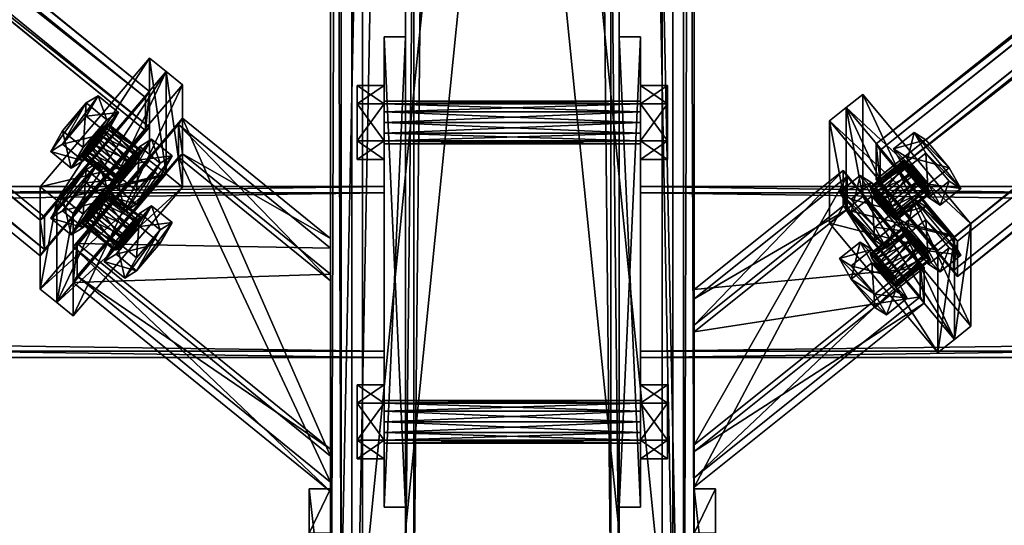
# Model space of a CAD drawing. Header units: millimetres. Extents: x -333 to 67333, y -930 to 39730.
# Tile 27 of 256: x 5270 to 5730, y 222 to 458. Entities that reach past the tile are written whole.
import ezdxf

# ---------------------------------------------------------------- set-up
doc = ezdxf.new("R2010")
doc.units = ezdxf.units.MM
for name, color, linetype in [('20', 7, 'Continuous'), ('3', 7, 'Continuous'), ('5', 7, 'Continuous'), ('6', 7, 'Continuous'), ('7', 7, 'Continuous'), ('8', 7, 'Continuous'), ('95', 7, 'Continuous'), ('99', 7, 'Continuous')]:
    doc.layers.add(name, color=color, linetype=linetype)

msp = doc.modelspace()

# ---------------------------------------------------------------- meshes
at = {"layer": '20', "color": 2}
mesh = msp.add_polyface(dxfattribs=at)
corners = [(5405, 42.54, 3216.48), (5405, 217.9, 3253.75), (5415, 217.9, 3253.75), (5415, 42.54, 3216.48), (5405, 238.69, 3155.94), (5415, 238.69, 3155.94), (5405, 150, 3137.08), (5415, 150, 3137.08), (5405, 150, 3044.77), (5415, 150, 3044.77), (5405, 42.54, 3044.77), (5415, 42.54, 3044.77)]
mesh.append_faces([[corners[k] for k in face] for face in [(0, 2, 3, 3), (1, 5, 2, 2), (4, 7, 5, 5), (6, 9, 7, 7), (8, 11, 9, 9), (10, 3, 11, 11), (0, 4, 1, 1), (8, 0, 10, 10), (3, 9, 11, 11), (7, 2, 5, 5)]], dxfattribs={"vtx0": -1, "color": 2})
mesh.append_faces([[corners[k] for k in face] for face in [(4, 0, 6, 6), (6, 0, 8, 8), (9, 3, 7, 7)]], dxfattribs={"vtx0": -1, "vtx1": -1, "color": 2})
mesh.append_faces([[corners[k] for k in face] for face in [(7, 3, 2, 2)]], dxfattribs={"vtx0": -1, "vtx2": -1, "vtx3": -1, "color": 2})
mesh.append_faces([[corners[k] for k in face] for face in [(0, 1, 2, 2), (1, 4, 5, 5), (4, 6, 7, 7), (6, 8, 9, 9), (8, 10, 11, 11), (10, 0, 3, 3)]], dxfattribs={"vtx2": -1, "vtx3": -1, "color": 2})
mesh = msp.add_polyface(dxfattribs=at)
corners = [(5585, 42.54, 3216.48), (5585, 217.9, 3253.75), (5595, 217.9, 3253.75), (5595, 42.54, 3216.48), (5585, 238.69, 3155.94), (5595, 238.69, 3155.94), (5585, 150, 3137.08), (5595, 150, 3137.08), (5585, 150, 3044.77), (5595, 150, 3044.77), (5585, 42.54, 3044.77), (5595, 42.54, 3044.77)]
mesh.append_faces([[corners[k] for k in face] for face in [(0, 2, 3, 3), (1, 5, 2, 2), (4, 7, 5, 5), (6, 9, 7, 7), (8, 11, 9, 9), (10, 3, 11, 11), (0, 4, 1, 1), (8, 0, 10, 10), (3, 9, 11, 11), (7, 2, 5, 5)]], dxfattribs={"vtx0": -1, "color": 2})
mesh.append_faces([[corners[k] for k in face] for face in [(4, 0, 6, 6), (6, 0, 8, 8), (9, 3, 7, 7)]], dxfattribs={"vtx0": -1, "vtx1": -1, "color": 2})
mesh.append_faces([[corners[k] for k in face] for face in [(7, 3, 2, 2)]], dxfattribs={"vtx0": -1, "vtx2": -1, "vtx3": -1, "color": 2})
mesh.append_faces([[corners[k] for k in face] for face in [(0, 1, 2, 2), (1, 4, 5, 5), (4, 6, 7, 7), (6, 8, 9, 9), (8, 10, 11, 11), (10, 0, 3, 3)]], dxfattribs={"vtx2": -1, "vtx3": -1, "color": 2})
at = {"layer": '3', "color": 91}
mesh = msp.add_polyface(dxfattribs=at)
corners = [(5328.47, 421.59, 3197.91), (5281.19, 365.91, 3186.08), (307.25, 4407.86, 4045.18), (354.54, 4463.53, 4057.01), (5281.19, 350.53, 3258.46), (307.25, 4392.47, 4117.56), (5328.47, 406.2, 3270.3), (354.54, 4448.15, 4129.4), (5330.39, 424.47, 3195.46), (5330.39, 407.84, 3273.71), (356.46, 4449.78, 4132.81), (356.46, 4466.41, 4054.56), (5279.27, 347.65, 3260.92), (305.33, 4389.59, 4120.02), (5279.27, 364.28, 3182.67), (305.33, 4406.22, 4041.77)]
mesh.append_faces([[corners[k] for k in face] for face in [(0, 2, 3, 3), (1, 5, 2, 2), (4, 7, 5, 5), (6, 3, 7, 7), (8, 10, 11, 11), (9, 13, 10, 10), (12, 15, 13, 13), (14, 11, 15, 15)]], dxfattribs={"vtx0": -1, "color": 91})
mesh.append_faces([[corners[k] for k in face] for face in [(9, 6, 12, 12), (6, 8, 0, 0), (0, 8, 1, 1), (12, 4, 14, 14), (4, 12, 6, 6), (10, 3, 11, 11), (3, 10, 7, 7), (15, 2, 13, 13), (2, 11, 3, 3), (13, 7, 10, 10)]], dxfattribs={"vtx0": -1, "vtx1": -1, "color": 91})
mesh.append_faces([[corners[k] for k in face] for face in [(6, 9, 8, 8), (1, 8, 14, 14), (14, 4, 1, 1), (2, 15, 11, 11), (13, 2, 5, 5), (13, 5, 7, 7)]], dxfattribs={"vtx0": -1, "vtx2": -1, "vtx3": -1, "color": 91})
mesh.append_faces([[corners[k] for k in face] for face in [(0, 1, 2, 2), (1, 4, 5, 5), (4, 6, 7, 7), (6, 0, 3, 3), (8, 9, 10, 10), (9, 12, 13, 13), (12, 14, 15, 15), (14, 8, 11, 11)]], dxfattribs={"vtx2": -1, "vtx3": -1, "color": 91})
mesh = msp.add_polyface(dxfattribs=at)
corners = [(5415, 351.27, 3182.97), (5415, 257.17, 3162.97), (5296.57, 353.41, 3183.42), (5343.86, 409.09, 3195.26), (5415, 241.79, 3235.35), (5296.57, 338.03, 3255.81), (5415, 335.89, 3255.35), (5343.86, 393.7, 3267.64), (5415, 355.71, 3180.84), (5415, 339.08, 3259.1), (5345.77, 395.34, 3271.05), (5345.77, 411.97, 3192.8), (5415, 237.35, 3237.47), (5294.65, 335.15, 3258.26), (5415, 253.98, 3159.22), (5294.65, 351.78, 3180.01)]
mesh.append_faces([[corners[k] for k in face] for face in [(0, 2, 3, 3), (1, 5, 2, 2), (4, 7, 5, 5), (6, 3, 7, 7), (8, 10, 11, 11), (9, 13, 10, 10), (12, 15, 13, 13), (14, 11, 15, 15)]], dxfattribs={"vtx0": -1, "color": 91})
mesh.append_faces([[corners[k] for k in face] for face in [(6, 8, 0, 0), (12, 4, 14, 14), (11, 3, 15, 15), (3, 10, 7, 7), (7, 10, 5, 5), (15, 2, 13, 13), (2, 15, 3, 3), (13, 5, 10, 10)]], dxfattribs={"vtx0": -1, "vtx1": -1, "color": 91})
mesh.append_faces([[corners[k] for k in face] for face in [(9, 6, 4, 4), (6, 9, 8, 8), (0, 8, 14, 14), (4, 12, 9, 9), (14, 4, 1, 1), (14, 1, 0, 0), (3, 11, 10, 10), (13, 2, 5, 5)]], dxfattribs={"vtx0": -1, "vtx2": -1, "vtx3": -1, "color": 91})
mesh.append_faces([[corners[k] for k in face] for face in [(0, 1, 2, 2), (1, 4, 5, 5), (4, 6, 7, 7), (6, 0, 3, 3), (8, 9, 10, 10), (9, 12, 13, 13), (12, 14, 15, 15), (14, 8, 11, 11)]], dxfattribs={"vtx2": -1, "vtx3": -1, "color": 91})
mesh = msp.add_polyface(dxfattribs=at)
corners = [(5440, 377, 2983), (5440, 303, 2983), (60, 303, 2983), (60, 377, 2983), (5440, 303, 3057), (60, 303, 3057), (5440, 377, 3057), (60, 377, 3057), (5440, 380, 2980), (5440, 380, 3060), (60, 380, 3060), (60, 380, 2980), (5440, 300, 3060), (60, 300, 3060), (5440, 300, 2980), (60, 300, 2980)]
mesh.append_faces([[corners[k] for k in face] for face in [(0, 2, 3, 3), (1, 5, 2, 2), (4, 7, 5, 5), (6, 3, 7, 7), (8, 10, 11, 11), (9, 13, 10, 10), (12, 15, 13, 13), (14, 11, 15, 15)]], dxfattribs={"vtx0": -1, "color": 91})
mesh.append_faces([[corners[k] for k in face] for face in [(9, 6, 12, 12), (6, 8, 0, 0), (0, 8, 1, 1), (12, 4, 14, 14), (4, 12, 6, 6), (14, 1, 8, 8), (11, 3, 15, 15), (3, 10, 7, 7), (7, 10, 5, 5), (15, 2, 13, 13), (2, 15, 3, 3), (13, 5, 10, 10)]], dxfattribs={"vtx0": -1, "vtx1": -1, "color": 91})
mesh.append_faces([[corners[k] for k in face] for face in [(6, 9, 8, 8), (14, 4, 1, 1), (3, 11, 10, 10), (13, 2, 5, 5)]], dxfattribs={"vtx0": -1, "vtx2": -1, "vtx3": -1, "color": 91})
mesh.append_faces([[corners[k] for k in face] for face in [(0, 1, 2, 2), (1, 4, 5, 5), (4, 6, 7, 7), (6, 0, 3, 3), (8, 9, 10, 10), (9, 12, 13, 13), (12, 14, 15, 15), (14, 8, 11, 11)]], dxfattribs={"vtx2": -1, "vtx3": -1, "color": 91})
mesh = msp.add_polyface(dxfattribs=at)
corners = [(11040, 377, 2983), (11040, 303, 2983), (5560, 303, 2983), (5560, 377, 2983), (11040, 303, 3057), (5560, 303, 3057), (11040, 377, 3057), (5560, 377, 3057), (11040, 380, 2980), (11040, 380, 3060), (5560, 380, 3060), (5560, 380, 2980), (11040, 300, 3060), (5560, 300, 3060), (11040, 300, 2980), (5560, 300, 2980)]
mesh.append_faces([[corners[k] for k in face] for face in [(0, 2, 3, 3), (1, 5, 2, 2), (4, 7, 5, 5), (6, 3, 7, 7), (8, 10, 11, 11), (9, 13, 10, 10), (12, 15, 13, 13), (14, 11, 15, 15)]], dxfattribs={"vtx0": -1, "color": 91})
mesh.append_faces([[corners[k] for k in face] for face in [(9, 6, 12, 12), (6, 8, 0, 0), (0, 8, 1, 1), (12, 4, 14, 14), (4, 12, 6, 6), (14, 1, 8, 8), (11, 3, 15, 15), (3, 10, 7, 7), (7, 10, 5, 5), (15, 2, 13, 13), (2, 15, 3, 3), (13, 5, 10, 10)]], dxfattribs={"vtx0": -1, "vtx1": -1, "color": 91})
mesh.append_faces([[corners[k] for k in face] for face in [(6, 9, 8, 8), (14, 4, 1, 1), (3, 11, 10, 10), (13, 2, 5, 5)]], dxfattribs={"vtx0": -1, "vtx2": -1, "vtx3": -1, "color": 91})
mesh.append_faces([[corners[k] for k in face] for face in [(0, 1, 2, 2), (1, 4, 5, 5), (4, 6, 7, 7), (6, 0, 3, 3), (8, 9, 10, 10), (9, 12, 13, 13), (12, 14, 15, 15), (14, 8, 11, 11)]], dxfattribs={"vtx2": -1, "vtx3": -1, "color": 91})
at = {"layer": '5', "color": 131}
mesh = msp.add_polyface(dxfattribs=at)
corners = [(5546, 185.3, 2984), (5454, 185.3, 2984), (5454, 9385, 2984), (5546, 9385, 2984), (5454, 185.3, 3076), (5454, 9385, 3076), (5546, 185.3, 3076), (5546, 9385, 3076), (5550, 185.3, 2980), (5550, 185.3, 3080), (5550, 9385, 3080), (5550, 9385, 2980), (5450, 185.3, 3080), (5450, 9385, 3080), (5450, 185.3, 2980), (5450, 9385, 2980)]
mesh.append_faces([[corners[k] for k in face] for face in [(0, 2, 3, 3), (1, 5, 2, 2), (4, 7, 5, 5), (6, 3, 7, 7), (8, 10, 11, 11), (9, 13, 10, 10), (12, 15, 13, 13), (14, 11, 15, 15)]], dxfattribs={"vtx0": -1, "color": 131})
mesh.append_faces([[corners[k] for k in face] for face in [(9, 6, 12, 12), (6, 8, 0, 0), (0, 8, 1, 1), (12, 4, 14, 14), (4, 12, 6, 6), (14, 1, 8, 8), (11, 3, 15, 15), (3, 10, 7, 7), (7, 10, 5, 5), (15, 2, 13, 13), (2, 15, 3, 3), (13, 5, 10, 10)]], dxfattribs={"vtx0": -1, "vtx1": -1, "color": 131})
mesh.append_faces([[corners[k] for k in face] for face in [(6, 9, 8, 8), (14, 4, 1, 1), (3, 11, 10, 10), (13, 2, 5, 5)]], dxfattribs={"vtx0": -1, "vtx2": -1, "vtx3": -1, "color": 131})
mesh.append_faces([[corners[k] for k in face] for face in [(0, 1, 2, 2), (1, 4, 5, 5), (4, 6, 7, 7), (6, 0, 3, 3), (8, 9, 10, 10), (9, 12, 13, 13), (12, 14, 15, 15), (14, 8, 11, 11)]], dxfattribs={"vtx2": -1, "vtx3": -1, "color": 131})
at = {"layer": '6', "color": 2}
mesh = msp.add_polyface(dxfattribs=at)
corners = [(5425, 7914.78, 4751.68), (5575, 7914.78, 4751.68), (5575, 175.3, 3106.65), (5425, 175.3, 3106.65), (5575, 7883.59, 4898.4), (5575, 25.3, 3228.12), (5425, 7883.59, 4898.4), (5425, 25.3, 3228.12), (5420, 7915.82, 4746.79), (5420, 7882.55, 4903.29), (5420, 20.3, 3232.17), (5420, 180.3, 3102.61), (5580, 7882.55, 4903.29), (5580, 20.3, 3232.17), (5580, 7915.82, 4746.79), (5580, 180.3, 3102.61)]
mesh.append_faces([[corners[k] for k in face] for face in [(0, 2, 3, 3), (1, 5, 2, 2), (4, 7, 5, 5), (6, 3, 7, 7), (8, 10, 11, 11), (9, 13, 10, 10), (12, 15, 13, 13), (14, 11, 15, 15)]], dxfattribs={"vtx0": -1, "color": 2})
mesh.append_faces([[corners[k] for k in face] for face in [(9, 6, 12, 12), (6, 8, 0, 0), (0, 8, 1, 1), (12, 4, 14, 14), (4, 12, 6, 6), (14, 1, 8, 8), (11, 3, 15, 15), (3, 10, 7, 7), (7, 10, 5, 5), (15, 2, 13, 13), (2, 15, 3, 3), (13, 5, 10, 10)]], dxfattribs={"vtx0": -1, "vtx1": -1, "color": 2})
mesh.append_faces([[corners[k] for k in face] for face in [(6, 9, 8, 8), (14, 4, 1, 1), (3, 11, 10, 10), (13, 2, 5, 5)]], dxfattribs={"vtx0": -1, "vtx2": -1, "vtx3": -1, "color": 2})
mesh.append_faces([[corners[k] for k in face] for face in [(0, 1, 2, 2), (1, 4, 5, 5), (4, 6, 7, 7), (6, 0, 3, 3), (8, 9, 10, 10), (9, 12, 13, 13), (12, 14, 15, 15), (14, 8, 11, 11)]], dxfattribs={"vtx2": -1, "vtx3": -1, "color": 2})
at = {"layer": '7', "color": 6}
mesh = msp.add_polyface(dxfattribs=at)
corners = [(5570, 184.26, 3103.45), (5430, 184.26, 3103.45), (5430, 1579.47, 3400), (5570, 1579.47, 3400), (5430, 185.3, 3098.56), (5430, 1580.51, 3395.11), (5570, 185.3, 3098.56), (5570, 1580.51, 3395.11)]
mesh.append_faces([[corners[k] for k in face] for face in [(0, 2, 3, 3), (1, 5, 2, 2), (4, 7, 5, 5), (6, 3, 7, 7), (1, 6, 4, 4), (3, 5, 7, 7)]], dxfattribs={"vtx0": -1, "color": 6})
mesh.append_faces([[corners[k] for k in face] for face in [(0, 1, 2, 2), (1, 4, 5, 5), (4, 6, 7, 7), (6, 0, 3, 3), (1, 0, 6, 6), (3, 2, 5, 5)]], dxfattribs={"vtx2": -1, "vtx3": -1, "color": 6})
mesh = msp.add_polyface(dxfattribs=at)
corners = [(5420, 1548.29, 3546.73), (5420, 30.3, 3224.08), (5415, 30.3, 3224.08), (5415, 1548.29, 3546.73), (5420, 30.3, 2985.03), (5415, 30.3, 2985.03), (5420, 170.3, 2985), (5415, 170.3, 2985), (5420, 170.3, 3102.61), (5415, 170.3, 3102.61), (5420, 178.22, 3112.39), (5415, 178.22, 3112.39), (5420, 1577.39, 3409.78), (5415, 1577.39, 3409.78)]
mesh.append_faces([[corners[k] for k in face] for face in [(0, 2, 3, 3), (1, 5, 2, 2), (4, 7, 5, 5), (6, 9, 7, 7), (8, 11, 9, 9), (10, 13, 11, 11), (12, 3, 13, 13), (1, 6, 4, 4), (10, 0, 12, 12), (3, 11, 13, 13), (7, 2, 5, 5)]], dxfattribs={"vtx0": -1, "color": 6})
mesh.append_faces([[corners[k] for k in face] for face in [(6, 1, 8, 8), (8, 1, 10, 10), (11, 2, 9, 9), (9, 2, 7, 7)]], dxfattribs={"vtx0": -1, "vtx1": -1, "color": 6})
mesh.append_faces([[corners[k] for k in face] for face in [(10, 1, 0, 0), (11, 3, 2, 2)]], dxfattribs={"vtx0": -1, "vtx2": -1, "vtx3": -1, "color": 6})
mesh.append_faces([[corners[k] for k in face] for face in [(0, 1, 2, 2), (1, 4, 5, 5), (4, 6, 7, 7), (6, 8, 9, 9), (8, 10, 11, 11), (10, 12, 13, 13), (12, 0, 3, 3)]], dxfattribs={"vtx2": -1, "vtx3": -1, "color": 6})
mesh = msp.add_polyface(dxfattribs=at)
corners = [(5585, 1548.29, 3546.73), (5585, 30.3, 3224.08), (5580, 30.3, 3224.08), (5580, 1548.29, 3546.73), (5585, 30.3, 2985.03), (5580, 30.3, 2985.03), (5585, 170.3, 2985), (5580, 170.3, 2985), (5585, 170.3, 3102.61), (5580, 170.3, 3102.61), (5585, 178.22, 3112.39), (5580, 178.22, 3112.39), (5585, 1577.39, 3409.78), (5580, 1577.39, 3409.78)]
mesh.append_faces([[corners[k] for k in face] for face in [(0, 2, 3, 3), (1, 5, 2, 2), (4, 7, 5, 5), (6, 9, 7, 7), (8, 11, 9, 9), (10, 13, 11, 11), (12, 3, 13, 13), (1, 6, 4, 4), (10, 0, 12, 12), (3, 11, 13, 13), (7, 2, 5, 5)]], dxfattribs={"vtx0": -1, "color": 6})
mesh.append_faces([[corners[k] for k in face] for face in [(6, 1, 8, 8), (8, 1, 10, 10), (11, 2, 9, 9), (9, 2, 7, 7)]], dxfattribs={"vtx0": -1, "vtx1": -1, "color": 6})
mesh.append_faces([[corners[k] for k in face] for face in [(10, 1, 0, 0), (11, 3, 2, 2)]], dxfattribs={"vtx0": -1, "vtx2": -1, "vtx3": -1, "color": 6})
mesh.append_faces([[corners[k] for k in face] for face in [(0, 1, 2, 2), (1, 4, 5, 5), (4, 6, 7, 7), (6, 8, 9, 9), (8, 10, 11, 11), (10, 12, 13, 13), (12, 0, 3, 3)]], dxfattribs={"vtx2": -1, "vtx3": -1, "color": 6})
mesh = msp.add_polyface(dxfattribs=at)
corners = [(5570, 19.26, 3237.07), (5430, 19.26, 3237.07), (5430, 1405.26, 3531.72), (5570, 1405.26, 3531.72), (5430, 20.3, 3232.17), (5430, 1406.3, 3526.83), (5570, 20.3, 3232.17), (5570, 1406.3, 3526.83)]
mesh.append_faces([[corners[k] for k in face] for face in [(0, 2, 3, 3), (1, 5, 2, 2), (4, 7, 5, 5), (6, 3, 7, 7), (1, 6, 4, 4), (3, 5, 7, 7)]], dxfattribs={"vtx0": -1, "color": 6})
mesh.append_faces([[corners[k] for k in face] for face in [(0, 1, 2, 2), (1, 4, 5, 5), (4, 6, 7, 7), (6, 0, 3, 3), (1, 0, 6, 6), (3, 2, 5, 5)]], dxfattribs={"vtx2": -1, "vtx3": -1, "color": 6})
at = {"layer": '8', "color": 253}
mesh = msp.add_polyface(dxfattribs=at)
corners = [(5706.24, 356.15, 3183.94), (5672.07, 397.05, 3192.64), (10759.11, 4464.19, 4057.11), (10793.28, 4423.29, 4048.41), (5672.07, 381.67, 3265.02), (10759.11, 4448.81, 4129.49), (5706.24, 340.77, 3256.33), (10793.28, 4407.91, 4120.8), (5708.14, 354.51, 3180.53), (5708.14, 337.87, 3258.78), (10795.18, 4405.01, 4123.25), (10795.18, 4421.65, 4045), (5670.17, 383.31, 3268.44), (10757.21, 4450.45, 4132.91), (5670.17, 399.95, 3190.18), (10757.21, 4467.09, 4054.65)]
mesh.append_faces([[corners[k] for k in face] for face in [(0, 2, 3, 3), (1, 5, 2, 2), (4, 7, 5, 5), (6, 3, 7, 7), (8, 10, 11, 11), (9, 13, 10, 10), (12, 15, 13, 13), (14, 11, 15, 15)]], dxfattribs={"vtx0": -1, "color": 253})
mesh.append_faces([[corners[k] for k in face] for face in [(9, 6, 12, 12), (6, 8, 0, 0), (0, 8, 1, 1), (14, 1, 8, 8), (11, 3, 15, 15), (3, 10, 7, 7), (7, 10, 5, 5), (15, 2, 13, 13), (2, 15, 3, 3), (13, 5, 10, 10)]], dxfattribs={"vtx0": -1, "vtx1": -1, "color": 253})
mesh.append_faces([[corners[k] for k in face] for face in [(6, 9, 8, 8), (12, 6, 4, 4), (4, 14, 12, 12), (14, 4, 1, 1), (3, 11, 10, 10), (13, 2, 5, 5)]], dxfattribs={"vtx0": -1, "vtx2": -1, "vtx3": -1, "color": 253})
mesh.append_faces([[corners[k] for k in face] for face in [(0, 1, 2, 2), (1, 4, 5, 5), (4, 6, 7, 7), (6, 0, 3, 3), (8, 9, 10, 10), (9, 12, 13, 13), (12, 14, 15, 15), (14, 8, 11, 11)]], dxfattribs={"vtx2": -1, "vtx3": -1, "color": 253})
mesh = msp.add_polyface(dxfattribs=at)
corners = [(5585, 259.22, 3163.34), (5585, 327.44, 3177.84), (5656.58, 384.67, 3190), (5690.76, 343.77, 3181.31), (5585, 312.05, 3250.22), (5656.58, 369.28, 3262.39), (5585, 243.83, 3235.72), (5690.76, 328.39, 3253.7), (5585, 256.05, 3159.6), (5585, 239.42, 3237.85), (5692.66, 325.49, 3256.15), (5692.66, 342.12, 3177.89), (5585, 315.22, 3253.96), (5654.68, 370.93, 3265.81), (5585, 331.85, 3175.71), (5654.68, 387.57, 3187.55)]
mesh.append_faces([[corners[k] for k in face] for face in [(0, 2, 3, 3), (1, 5, 2, 2), (4, 7, 5, 5), (6, 3, 7, 7), (8, 10, 11, 11), (9, 13, 10, 10), (12, 15, 13, 13), (14, 11, 15, 15)]], dxfattribs={"vtx0": -1, "color": 253})
mesh.append_faces([[corners[k] for k in face] for face in [(6, 8, 0, 0), (12, 4, 14, 14), (10, 3, 11, 11), (3, 10, 7, 7), (7, 10, 5, 5), (15, 2, 13, 13), (2, 11, 3, 3), (13, 5, 10, 10)]], dxfattribs={"vtx0": -1, "vtx1": -1, "color": 253})
mesh.append_faces([[corners[k] for k in face] for face in [(9, 6, 4, 4), (6, 9, 8, 8), (0, 8, 14, 14), (4, 12, 9, 9), (14, 4, 1, 1), (14, 1, 0, 0), (2, 15, 11, 11), (13, 2, 5, 5)]], dxfattribs={"vtx0": -1, "vtx2": -1, "vtx3": -1, "color": 253})
mesh.append_faces([[corners[k] for k in face] for face in [(0, 1, 2, 2), (1, 4, 5, 5), (4, 6, 7, 7), (6, 0, 3, 3), (8, 9, 10, 10), (9, 12, 13, 13), (12, 14, 15, 15), (14, 8, 11, 11)]], dxfattribs={"vtx2": -1, "vtx3": -1, "color": 253})
at = {"layer": '95', "color": 7}
mesh = msp.add_polyface(dxfattribs=at)
corners = [(5440, 280, 3020), (5440, 278.66, 3015), (5560, 278.66, 3015), (5560, 280, 3020), (5440, 275, 3011.34), (5560, 275, 3011.34), (5440, 270, 3010), (5560, 270, 3010), (5440, 265, 3011.34), (5560, 265, 3011.34), (5440, 261.34, 3015), (5560, 261.34, 3015), (5440, 260, 3020), (5560, 260, 3020), (5440, 261.34, 3025), (5560, 261.34, 3025), (5440, 265, 3028.66), (5560, 265, 3028.66), (5440, 270, 3030), (5560, 270, 3030), (5440, 275, 3028.66), (5560, 275, 3028.66), (5440, 278.66, 3025), (5560, 278.66, 3025), (5560, 287.32, 3020), (5560, 278.66, 3005), (5572.5, 278.66, 3005), (5572.5, 287.32, 3020), (5560, 261.34, 3005), (5572.5, 261.34, 3005), (5560, 252.68, 3020), (5572.5, 252.68, 3020), (5560, 261.34, 3035), (5572.5, 261.34, 3035), (5560, 278.66, 3035), (5572.5, 278.66, 3035), (5427.5, 287.32, 3020), (5427.5, 278.66, 3005), (5440, 278.66, 3005), (5440, 287.32, 3020), (5427.5, 261.34, 3005), (5440, 261.34, 3005), (5427.5, 252.68, 3020), (5440, 252.68, 3020), (5427.5, 261.34, 3035), (5440, 261.34, 3035), (5427.5, 278.66, 3035), (5440, 278.66, 3035), (5440, 420, 3020), (5440, 418.66, 3015), (5560, 418.66, 3015), (5560, 420, 3020), (5440, 415, 3011.34), (5560, 415, 3011.34), (5440, 410, 3010), (5560, 410, 3010), (5440, 405, 3011.34), (5560, 405, 3011.34), (5440, 401.34, 3015), (5560, 401.34, 3015), (5440, 400, 3020), (5560, 400, 3020), (5440, 401.34, 3025), (5560, 401.34, 3025), (5440, 405, 3028.66), (5560, 405, 3028.66), (5440, 410, 3030), (5560, 410, 3030), (5440, 415, 3028.66), (5560, 415, 3028.66), (5440, 418.66, 3025), (5560, 418.66, 3025), (5560, 427.32, 3020), (5560, 418.66, 3005), (5572.5, 418.66, 3005), (5572.5, 427.32, 3020), (5560, 401.34, 3005), (5572.5, 401.34, 3005), (5560, 392.68, 3020), (5572.5, 392.68, 3020), (5560, 401.34, 3035), (5572.5, 401.34, 3035), (5560, 418.66, 3035), (5572.5, 418.66, 3035), (5427.5, 427.32, 3020), (5427.5, 418.66, 3005), (5440, 418.66, 3005), (5440, 427.32, 3020), (5427.5, 401.34, 3005), (5440, 401.34, 3005), (5427.5, 392.68, 3020), (5440, 392.68, 3020), (5427.5, 401.34, 3035), (5440, 401.34, 3035), (5427.5, 418.66, 3035), (5440, 418.66, 3035)]
mesh.append_faces([[corners[k] for k in face] for face in [(0, 2, 3, 3), (1, 5, 2, 2), (4, 7, 5, 5), (6, 9, 7, 7), (8, 11, 9, 9), (10, 13, 11, 11), (12, 15, 13, 13), (14, 17, 15, 15), (16, 19, 17, 17), (18, 21, 19, 19), (20, 23, 21, 21), (22, 3, 23, 23), (4, 8, 6, 6), (16, 20, 18, 18), (23, 19, 21, 21), (11, 7, 9, 9), (24, 26, 27, 27), (25, 29, 26, 26), (28, 31, 29, 29), (30, 33, 31, 31), (32, 35, 33, 33), (34, 27, 35, 35), (25, 30, 28, 28), (32, 24, 34, 34), (27, 33, 35, 35), (31, 26, 29, 29), (36, 38, 39, 39), (37, 41, 38, 38), (40, 43, 41, 41), (42, 45, 43, 43), (44, 47, 45, 45), (46, 39, 47, 47), (37, 42, 40, 40), (44, 36, 46, 46), (39, 45, 47, 47), (43, 38, 41, 41), (48, 50, 51, 51), (49, 53, 50, 50), (52, 55, 53, 53), (54, 57, 55, 55), (56, 59, 57, 57), (58, 61, 59, 59), (60, 63, 61, 61), (62, 65, 63, 63), (64, 67, 65, 65), (66, 69, 67, 67), (68, 71, 69, 69), (70, 51, 71, 71), (52, 56, 54, 54), (64, 68, 66, 66), (71, 67, 69, 69), (59, 55, 57, 57), (72, 74, 75, 75), (73, 77, 74, 74), (76, 79, 77, 77), (78, 81, 79, 79), (80, 83, 81, 81), (82, 75, 83, 83), (73, 78, 76, 76), (80, 72, 82, 82), (75, 81, 83, 83), (79, 74, 77, 77), (84, 86, 87, 87), (85, 89, 86, 86), (88, 91, 89, 89), (90, 93, 91, 91), (92, 95, 93, 93), (94, 87, 95, 95), (85, 90, 88, 88), (92, 84, 94, 94), (87, 93, 95, 95), (91, 86, 89, 89)]], dxfattribs={"vtx0": -1, "color": 7})
mesh.append_faces([[corners[k] for k in face] for face in [(8, 4, 10, 10), (10, 1, 12, 12), (12, 0, 14, 14), (14, 0, 16, 16), (19, 23, 17, 17), (17, 3, 15, 15), (15, 2, 13, 13), (13, 5, 11, 11), (30, 24, 32, 32), (33, 26, 31, 31), (42, 36, 44, 44), (45, 38, 43, 43), (56, 52, 58, 58), (58, 49, 60, 60), (60, 48, 62, 62), (62, 48, 64, 64), (67, 71, 65, 65), (65, 71, 63, 63), (63, 50, 61, 61), (61, 53, 59, 59), (78, 72, 80, 80), (81, 75, 79, 79), (90, 84, 92, 92), (93, 87, 91, 91)]], dxfattribs={"vtx0": -1, "vtx1": -1, "color": 7})
mesh.append_faces([[corners[k] for k in face] for face in [(10, 4, 1, 1), (12, 1, 0, 0), (16, 0, 22, 22), (16, 22, 20, 20), (17, 23, 3, 3), (15, 3, 2, 2), (13, 2, 5, 5), (11, 5, 7, 7), (30, 25, 24, 24), (33, 27, 26, 26), (42, 37, 36, 36), (45, 39, 38, 38), (58, 52, 49, 49), (60, 49, 48, 48), (64, 48, 70, 70), (64, 70, 68, 68), (63, 71, 51, 51), (63, 51, 50, 50), (61, 50, 53, 53), (59, 53, 55, 55), (78, 73, 72, 72), (79, 75, 74, 74), (90, 85, 84, 84), (91, 87, 86, 86)]], dxfattribs={"vtx0": -1, "vtx2": -1, "vtx3": -1, "color": 7})
mesh.append_faces([[corners[k] for k in face] for face in [(0, 1, 2, 2), (1, 4, 5, 5), (4, 6, 7, 7), (6, 8, 9, 9), (8, 10, 11, 11), (10, 12, 13, 13), (12, 14, 15, 15), (14, 16, 17, 17), (16, 18, 19, 19), (18, 20, 21, 21), (20, 22, 23, 23), (22, 0, 3, 3), (24, 25, 26, 26), (25, 28, 29, 29), (28, 30, 31, 31), (30, 32, 33, 33), (32, 34, 35, 35), (34, 24, 27, 27), (36, 37, 38, 38), (37, 40, 41, 41), (40, 42, 43, 43), (42, 44, 45, 45), (44, 46, 47, 47), (46, 36, 39, 39), (48, 49, 50, 50), (49, 52, 53, 53), (52, 54, 55, 55), (54, 56, 57, 57), (56, 58, 59, 59), (58, 60, 61, 61), (60, 62, 63, 63), (62, 64, 65, 65), (64, 66, 67, 67), (66, 68, 69, 69), (68, 70, 71, 71), (70, 48, 51, 51), (72, 73, 74, 74), (73, 76, 77, 77), (76, 78, 79, 79), (78, 80, 81, 81), (80, 82, 83, 83), (82, 72, 75, 75), (84, 85, 86, 86), (85, 88, 89, 89), (88, 90, 91, 91), (90, 92, 93, 93), (92, 94, 95, 95), (94, 84, 87, 87)]], dxfattribs={"vtx2": -1, "vtx3": -1, "color": 7})
mesh = msp.add_polyface(dxfattribs=at)
corners = [(5311.22, 377.99, 3303.15), (5310.36, 378.02, 3298.04), (5325.75, 365.52, 3295.39), (5326.6, 365.49, 3300.49), (5308.02, 376.03, 3293.88), (5323.41, 363.53, 3291.22), (5304.83, 372.54, 3291.77), (5320.21, 360.04, 3289.11), (5301.63, 368.5, 3292.28), (5317.02, 356, 3289.62), (5299.29, 364.99, 3295.27), (5314.68, 352.49, 3292.62), (5298.44, 362.94, 3299.95), (5313.82, 350.44, 3297.29), (5299.29, 362.91, 3305.06), (5314.68, 350.41, 3302.4), (5301.63, 364.9, 3309.22), (5317.02, 352.4, 3306.56), (5304.83, 368.39, 3311.33), (5320.21, 355.88, 3308.67), (5308.02, 372.43, 3310.82), (5323.41, 359.93, 3308.16), (5310.36, 375.94, 3307.83), (5325.75, 363.44, 3305.17), (5331.28, 371, 3301.66), (5325.75, 367.6, 3285.6), (5335.36, 359.78, 3283.94), (5340.9, 363.18, 3300), (5314.68, 354.57, 3282.84), (5324.29, 346.75, 3281.17), (5309.14, 344.93, 3296.12), (5318.76, 337.12, 3294.46), (5314.68, 348.33, 3312.18), (5324.29, 340.52, 3310.52), (5325.75, 361.36, 3314.95), (5335.36, 353.55, 3313.29), (5306.28, 391.31, 3305.98), (5300.75, 387.91, 3289.92), (5310.36, 380.1, 3288.26), (5315.9, 383.5, 3304.32), (5289.68, 374.88, 3287.15), (5299.29, 367.07, 3285.49), (5284.15, 365.25, 3300.44), (5293.76, 357.43, 3298.78), (5289.68, 368.64, 3316.5), (5299.29, 360.83, 3314.84), (5300.75, 381.68, 3319.27), (5310.36, 373.86, 3317.61), (5311.22, 409.17, 3156.43), (5310.36, 409.21, 3151.32), (5325.75, 396.7, 3148.66), (5326.6, 396.67, 3153.77), (5308.02, 407.21, 3147.16), (5323.41, 394.71, 3144.5), (5304.83, 403.73, 3145.05), (5320.21, 391.23, 3142.39), (5301.63, 399.69, 3145.56), (5317.02, 387.19, 3142.9), (5299.29, 396.17, 3148.55), (5314.68, 383.67, 3145.89), (5298.44, 394.13, 3153.23), (5313.82, 381.63, 3150.57), (5299.29, 394.09, 3158.33), (5314.68, 381.59, 3155.68), (5301.63, 396.09, 3162.5), (5317.02, 383.59, 3159.84), (5304.83, 399.57, 3164.61), (5320.21, 387.07, 3161.95), (5308.02, 403.61, 3164.1), (5323.41, 391.11, 3161.44), (5310.36, 407.13, 3161.1), (5325.75, 394.63, 3158.45), (5331.28, 402.18, 3154.94), (5325.75, 398.78, 3138.88), (5335.36, 390.97, 3137.22), (5340.9, 394.37, 3153.28), (5314.68, 385.75, 3136.11), (5324.29, 377.94, 3134.45), (5309.14, 376.12, 3149.4), (5318.76, 368.3, 3147.74), (5314.68, 379.51, 3165.46), (5324.29, 371.7, 3163.8), (5325.75, 392.55, 3168.23), (5335.36, 384.73, 3166.57), (5306.28, 422.5, 3159.26), (5300.75, 419.1, 3143.2), (5310.36, 411.28, 3141.54), (5315.9, 414.68, 3157.6), (5289.68, 406.07, 3140.43), (5299.29, 398.25, 3138.77), (5284.15, 396.43, 3153.72), (5293.76, 388.62, 3152.06), (5289.68, 399.83, 3169.77), (5299.29, 392.02, 3168.11), (5300.75, 412.86, 3172.54), (5310.36, 405.05, 3170.88)]
mesh.append_faces([[corners[k] for k in face] for face in [(0, 2, 3, 3), (1, 5, 2, 2), (4, 7, 5, 5), (6, 9, 7, 7), (8, 11, 9, 9), (10, 13, 11, 11), (12, 15, 13, 13), (14, 17, 15, 15), (16, 19, 17, 17), (18, 21, 19, 19), (20, 23, 21, 21), (22, 3, 23, 23), (4, 8, 6, 6), (16, 20, 18, 18), (23, 19, 21, 21), (9, 5, 7, 7), (24, 26, 27, 27), (25, 29, 26, 26), (28, 31, 29, 29), (30, 33, 31, 31), (32, 35, 33, 33), (34, 27, 35, 35), (25, 30, 28, 28), (32, 24, 34, 34), (27, 33, 35, 35), (31, 26, 29, 29), (36, 38, 39, 39), (37, 41, 38, 38), (40, 43, 41, 41), (42, 45, 43, 43), (44, 47, 45, 45), (46, 39, 47, 47), (37, 42, 40, 40), (44, 36, 46, 46), (39, 45, 47, 47), (43, 38, 41, 41), (48, 50, 51, 51), (49, 53, 50, 50), (52, 55, 53, 53), (54, 57, 55, 55), (56, 59, 57, 57), (58, 61, 59, 59), (60, 63, 61, 61), (62, 65, 63, 63), (64, 67, 65, 65), (66, 69, 67, 67), (68, 71, 69, 69), (70, 51, 71, 71), (52, 56, 54, 54), (64, 68, 66, 66), (71, 67, 69, 69), (57, 53, 55, 55), (72, 74, 75, 75), (73, 77, 74, 74), (76, 79, 77, 77), (78, 81, 79, 79), (80, 83, 81, 81), (82, 75, 83, 83), (73, 78, 76, 76), (80, 72, 82, 82), (75, 81, 83, 83), (79, 74, 77, 77), (84, 86, 87, 87), (85, 89, 86, 86), (88, 91, 89, 89), (90, 93, 91, 91), (92, 95, 93, 93), (94, 87, 95, 95), (85, 90, 88, 88), (92, 84, 94, 94), (87, 93, 95, 95), (91, 86, 89, 89)]], dxfattribs={"vtx0": -1, "color": 7})
mesh.append_faces([[corners[k] for k in face] for face in [(8, 4, 10, 10), (10, 1, 12, 12), (12, 0, 14, 14), (14, 22, 16, 16), (19, 23, 17, 17), (17, 23, 15, 15), (15, 3, 13, 13), (13, 2, 11, 11), (11, 5, 9, 9), (30, 24, 32, 32), (33, 26, 31, 31), (42, 36, 44, 44), (45, 39, 43, 43), (56, 52, 58, 58), (58, 49, 60, 60), (60, 48, 62, 62), (62, 70, 64, 64), (67, 71, 65, 65), (65, 71, 63, 63), (63, 51, 61, 61), (61, 50, 59, 59), (59, 53, 57, 57), (78, 72, 80, 80), (81, 74, 79, 79), (90, 85, 92, 92), (93, 87, 91, 91)]], dxfattribs={"vtx0": -1, "vtx1": -1, "color": 7})
mesh.append_faces([[corners[k] for k in face] for face in [(10, 4, 1, 1), (12, 1, 0, 0), (14, 0, 22, 22), (16, 22, 20, 20), (15, 23, 3, 3), (13, 3, 2, 2), (11, 2, 5, 5), (30, 25, 24, 24), (33, 27, 26, 26), (42, 37, 36, 36), (43, 39, 38, 38), (58, 52, 49, 49), (60, 49, 48, 48), (62, 48, 70, 70), (64, 70, 68, 68), (63, 71, 51, 51), (61, 51, 50, 50), (59, 50, 53, 53), (78, 73, 72, 72), (81, 75, 74, 74), (92, 85, 84, 84), (91, 87, 86, 86)]], dxfattribs={"vtx0": -1, "vtx2": -1, "vtx3": -1, "color": 7})
mesh.append_faces([[corners[k] for k in face] for face in [(0, 1, 2, 2), (1, 4, 5, 5), (4, 6, 7, 7), (6, 8, 9, 9), (8, 10, 11, 11), (10, 12, 13, 13), (12, 14, 15, 15), (14, 16, 17, 17), (16, 18, 19, 19), (18, 20, 21, 21), (20, 22, 23, 23), (22, 0, 3, 3), (24, 25, 26, 26), (25, 28, 29, 29), (28, 30, 31, 31), (30, 32, 33, 33), (32, 34, 35, 35), (34, 24, 27, 27), (36, 37, 38, 38), (37, 40, 41, 41), (40, 42, 43, 43), (42, 44, 45, 45), (44, 46, 47, 47), (46, 36, 39, 39), (48, 49, 50, 50), (49, 52, 53, 53), (52, 54, 55, 55), (54, 56, 57, 57), (56, 58, 59, 59), (58, 60, 61, 61), (60, 62, 63, 63), (62, 64, 65, 65), (64, 66, 67, 67), (66, 68, 69, 69), (68, 70, 71, 71), (70, 48, 51, 51), (72, 73, 74, 74), (73, 76, 77, 77), (76, 78, 79, 79), (78, 80, 81, 81), (80, 82, 83, 83), (82, 72, 75, 75), (84, 85, 86, 86), (85, 88, 89, 89), (88, 90, 91, 91), (90, 92, 93, 93), (92, 94, 95, 95), (94, 84, 87, 87)]], dxfattribs={"vtx2": -1, "vtx3": -1, "color": 7})
mesh = msp.add_polyface(dxfattribs=at)
corners = [(5695.48, 345.74, 3296.23), (5694.64, 347.8, 3291.56), (5679.15, 335.42, 3288.93), (5680, 333.36, 3293.6), (5692.32, 351.33, 3288.57), (5676.83, 338.95, 3285.94), (5689.16, 355.4, 3288.06), (5673.67, 343.01, 3285.43), (5685.99, 358.9, 3290.18), (5670.51, 346.52, 3287.55), (5683.67, 360.91, 3294.35), (5668.19, 348.53, 3291.71), (5682.83, 360.89, 3299.45), (5667.34, 348.51, 3296.82), (5683.67, 358.84, 3304.13), (5668.19, 346.46, 3301.5), (5685.99, 355.3, 3307.12), (5670.51, 342.92, 3304.49), (5689.16, 351.24, 3307.62), (5673.67, 338.86, 3304.99), (5692.32, 347.73, 3305.51), (5676.83, 335.35, 3302.88), (5694.64, 345.72, 3301.34), (5679.15, 333.34, 3298.71), (5684.63, 327.82, 3292.42), (5679.15, 337.5, 3279.14), (5669.47, 329.76, 3277.5), (5674.95, 320.08, 3290.78), (5668.19, 350.61, 3281.93), (5658.51, 342.88, 3280.29), (5662.71, 354.05, 3298), (5653.03, 346.32, 3296.35), (5668.19, 344.38, 3311.28), (5658.51, 336.64, 3309.63), (5679.15, 331.26, 3308.49), (5669.47, 323.52, 3306.84), (5709.8, 347.94, 3296.7), (5704.31, 357.61, 3283.42), (5694.64, 349.88, 3281.78), (5700.12, 340.2, 3295.05), (5693.35, 370.73, 3286.21), (5683.67, 362.99, 3284.56), (5687.87, 374.17, 3302.28), (5678.19, 366.43, 3300.63), (5693.35, 364.49, 3315.55), (5683.67, 356.76, 3313.91), (5704.31, 351.38, 3312.77), (5694.64, 343.64, 3311.12), (5695.48, 376.93, 3149.51), (5694.64, 378.98, 3144.84), (5679.15, 366.6, 3142.2), (5680, 364.55, 3146.88), (5692.32, 382.52, 3141.84), (5676.83, 370.14, 3139.21), (5689.16, 386.58, 3141.34), (5673.67, 374.2, 3138.71), (5685.99, 390.09, 3143.45), (5670.51, 377.71, 3140.82), (5683.67, 392.1, 3147.62), (5668.19, 379.72, 3144.99), (5682.83, 392.08, 3152.73), (5667.34, 379.7, 3150.1), (5683.67, 390.02, 3157.41), (5668.19, 377.64, 3154.77), (5685.99, 386.49, 3160.4), (5670.51, 374.11, 3157.76), (5689.16, 382.42, 3160.9), (5673.67, 370.04, 3158.27), (5692.32, 378.92, 3158.79), (5676.83, 366.53, 3156.16), (5694.64, 376.9, 3154.62), (5679.15, 364.52, 3151.99), (5684.63, 359, 3145.7), (5679.15, 368.68, 3132.42), (5669.47, 360.94, 3130.78), (5674.95, 351.27, 3144.06), (5668.19, 381.8, 3135.21), (5658.51, 374.06, 3133.57), (5662.71, 385.24, 3151.28), (5653.03, 377.5, 3149.63), (5668.19, 375.56, 3164.56), (5658.51, 367.82, 3162.91), (5679.15, 362.44, 3161.77), (5669.47, 354.71, 3160.12), (5709.8, 379.12, 3149.98), (5704.31, 388.8, 3136.7), (5694.64, 381.06, 3135.05), (5700.12, 371.38, 3148.33), (5693.35, 401.92, 3139.49), (5683.67, 394.18, 3137.84), (5687.87, 405.36, 3155.55), (5678.19, 397.62, 3153.91), (5693.35, 395.68, 3168.83), (5683.67, 387.94, 3167.19), (5704.31, 382.56, 3166.04), (5694.64, 374.83, 3164.4)]
mesh.append_faces([[corners[k] for k in face] for face in [(0, 2, 3, 3), (1, 5, 2, 2), (4, 7, 5, 5), (6, 9, 7, 7), (8, 11, 9, 9), (10, 13, 11, 11), (12, 15, 13, 13), (14, 17, 15, 15), (16, 19, 17, 17), (18, 21, 19, 19), (20, 23, 21, 21), (22, 3, 23, 23), (4, 8, 6, 6), (16, 20, 18, 18), (21, 17, 19, 19), (11, 7, 9, 9), (24, 26, 27, 27), (25, 29, 26, 26), (28, 31, 29, 29), (30, 33, 31, 31), (32, 35, 33, 33), (34, 27, 35, 35), (25, 30, 28, 28), (32, 24, 34, 34), (27, 33, 35, 35), (31, 26, 29, 29), (36, 38, 39, 39), (37, 41, 38, 38), (40, 43, 41, 41), (42, 45, 43, 43), (44, 47, 45, 45), (46, 39, 47, 47), (37, 42, 40, 40), (44, 36, 46, 46), (39, 45, 47, 47), (43, 38, 41, 41), (48, 50, 51, 51), (49, 53, 50, 50), (52, 55, 53, 53), (54, 57, 55, 55), (56, 59, 57, 57), (58, 61, 59, 59), (60, 63, 61, 61), (62, 65, 63, 63), (64, 67, 65, 65), (66, 69, 67, 67), (68, 71, 69, 69), (70, 51, 71, 71), (52, 56, 54, 54), (64, 68, 66, 66), (71, 67, 69, 69), (59, 55, 57, 57), (72, 74, 75, 75), (73, 77, 74, 74), (76, 79, 77, 77), (78, 81, 79, 79), (80, 83, 81, 81), (82, 75, 83, 83), (73, 78, 76, 76), (80, 72, 82, 82), (75, 81, 83, 83), (79, 74, 77, 77), (84, 86, 87, 87), (85, 89, 86, 86), (88, 91, 89, 89), (90, 93, 91, 91), (92, 95, 93, 93), (94, 87, 95, 95), (85, 90, 88, 88), (92, 84, 94, 94), (87, 93, 95, 95), (91, 86, 89, 89)]], dxfattribs={"vtx0": -1, "color": 7})
mesh.append_faces([[corners[k] for k in face] for face in [(8, 4, 10, 10), (10, 4, 12, 12), (12, 0, 14, 14), (14, 22, 16, 16), (17, 3, 15, 15), (15, 2, 13, 13), (13, 2, 11, 11), (30, 25, 32, 32), (33, 26, 31, 31), (42, 36, 44, 44), (45, 38, 43, 43), (56, 52, 58, 58), (58, 52, 60, 60), (60, 48, 62, 62), (62, 70, 64, 64), (67, 71, 65, 65), (65, 51, 63, 63), (63, 51, 61, 61), (61, 53, 59, 59), (78, 73, 80, 80), (81, 75, 79, 79), (90, 84, 92, 92), (93, 86, 91, 91)]], dxfattribs={"vtx0": -1, "vtx1": -1, "color": 7})
mesh.append_faces([[corners[k] for k in face] for face in [(12, 4, 1, 1), (12, 1, 0, 0), (14, 0, 22, 22), (16, 22, 20, 20), (17, 21, 23, 23), (17, 23, 3, 3), (15, 3, 2, 2), (11, 2, 5, 5), (11, 5, 7, 7), (32, 25, 24, 24), (33, 27, 26, 26), (42, 37, 36, 36), (45, 39, 38, 38), (60, 52, 49, 49), (60, 49, 48, 48), (62, 48, 70, 70), (64, 70, 68, 68), (65, 71, 51, 51), (61, 51, 50, 50), (61, 50, 53, 53), (59, 53, 55, 55), (80, 73, 72, 72), (79, 75, 74, 74), (90, 85, 84, 84), (93, 87, 86, 86)]], dxfattribs={"vtx0": -1, "vtx2": -1, "vtx3": -1, "color": 7})
mesh.append_faces([[corners[k] for k in face] for face in [(0, 1, 2, 2), (1, 4, 5, 5), (4, 6, 7, 7), (6, 8, 9, 9), (8, 10, 11, 11), (10, 12, 13, 13), (12, 14, 15, 15), (14, 16, 17, 17), (16, 18, 19, 19), (18, 20, 21, 21), (20, 22, 23, 23), (22, 0, 3, 3), (24, 25, 26, 26), (25, 28, 29, 29), (28, 30, 31, 31), (30, 32, 33, 33), (32, 34, 35, 35), (34, 24, 27, 27), (36, 37, 38, 38), (37, 40, 41, 41), (40, 42, 43, 43), (42, 44, 45, 45), (44, 46, 47, 47), (46, 36, 39, 39), (48, 49, 50, 50), (49, 52, 53, 53), (52, 54, 55, 55), (54, 56, 57, 57), (56, 58, 59, 59), (58, 60, 61, 61), (60, 62, 63, 63), (62, 64, 65, 65), (64, 66, 67, 67), (66, 68, 69, 69), (68, 70, 71, 71), (70, 48, 51, 51), (72, 73, 74, 74), (73, 76, 77, 77), (76, 78, 79, 79), (78, 80, 81, 81), (80, 82, 83, 83), (82, 72, 75, 75), (84, 85, 86, 86), (85, 88, 89, 89), (88, 90, 91, 91), (90, 92, 93, 93), (92, 94, 95, 95), (94, 84, 87, 87)]], dxfattribs={"vtx2": -1, "vtx3": -1, "color": 7})
at = {"layer": '99', "color": 7}
mesh = msp.add_polyface(dxfattribs=at)
corners = [(5450, 230, 3060), (5450, 450, 3060), (5450, 450, 2980), (5450, 230, 2980), (5440, 450, 3060), (5440, 450, 2980), (5440, 230, 3060), (5440, 230, 2980)]
mesh.append_faces([[corners[k] for k in face] for face in [(0, 2, 3, 3), (1, 5, 2, 2), (4, 7, 5, 5), (6, 3, 7, 7), (1, 6, 4, 4), (3, 5, 7, 7)]], dxfattribs={"vtx0": -1, "color": 7})
mesh.append_faces([[corners[k] for k in face] for face in [(0, 1, 2, 2), (1, 4, 5, 5), (4, 6, 7, 7), (6, 0, 3, 3), (1, 0, 6, 6), (3, 2, 5, 5)]], dxfattribs={"vtx2": -1, "vtx3": -1, "color": 7})
mesh = msp.add_polyface(dxfattribs=at)
corners = [(5550, 450, 3060), (5550, 230, 3060), (5550, 230, 2980), (5550, 450, 2980), (5560, 230, 3060), (5560, 230, 2980), (5560, 450, 3060), (5560, 450, 2980)]
mesh.append_faces([[corners[k] for k in face] for face in [(0, 2, 3, 3), (1, 5, 2, 2), (4, 7, 5, 5), (6, 3, 7, 7), (1, 6, 4, 4), (3, 5, 7, 7)]], dxfattribs={"vtx0": -1, "color": 7})
mesh.append_faces([[corners[k] for k in face] for face in [(0, 1, 2, 2), (1, 4, 5, 5), (4, 6, 7, 7), (6, 0, 3, 3), (1, 0, 6, 6), (3, 2, 5, 5)]], dxfattribs={"vtx2": -1, "vtx3": -1, "color": 7})
mesh = msp.add_polyface(dxfattribs=at)
corners = [(5286.96, 325.8, 3332.95), (5338.08, 385.99, 3345.74), (5338.08, 433.81, 3120.77), (5286.96, 373.62, 3107.98), (5330.39, 392.24, 3347.07), (5330.39, 440.06, 3122.1), (5279.27, 332.05, 3334.28), (5279.27, 379.87, 3109.3)]
mesh.append_faces([[corners[k] for k in face] for face in [(0, 2, 3, 3), (1, 5, 2, 2), (4, 7, 5, 5), (6, 3, 7, 7), (1, 6, 4, 4), (3, 5, 7, 7)]], dxfattribs={"vtx0": -1, "color": 7})
mesh.append_faces([[corners[k] for k in face] for face in [(0, 1, 2, 2), (1, 4, 5, 5), (4, 6, 7, 7), (6, 0, 3, 3), (1, 0, 6, 6), (3, 2, 5, 5)]], dxfattribs={"vtx2": -1, "vtx3": -1, "color": 7})
mesh = msp.add_polyface(dxfattribs=at)
corners = [(5294.65, 319.55, 3331.62), (5345.77, 379.74, 3344.41), (5345.77, 427.56, 3119.44), (5294.65, 367.37, 3106.65), (5338.08, 385.99, 3345.74), (5338.08, 433.81, 3120.77), (5286.96, 325.8, 3332.95), (5286.96, 373.62, 3107.98)]
mesh.append_faces([[corners[k] for k in face] for face in [(0, 2, 3, 3), (1, 5, 2, 2), (4, 7, 5, 5), (6, 3, 7, 7), (1, 6, 4, 4), (3, 5, 7, 7)]], dxfattribs={"vtx0": -1, "color": 7})
mesh.append_faces([[corners[k] for k in face] for face in [(0, 1, 2, 2), (1, 4, 5, 5), (4, 6, 7, 7), (6, 0, 3, 3), (1, 0, 6, 6), (3, 2, 5, 5)]], dxfattribs={"vtx2": -1, "vtx3": -1, "color": 7})
mesh = msp.add_polyface(dxfattribs=at)
corners = [(5656.1, 369.1, 3342.09), (5706.73, 308.52, 3329.21), (5706.73, 356.33, 3104.24), (5656.1, 416.92, 3117.12), (5714.47, 314.71, 3330.53), (5714.47, 362.52, 3105.56), (5663.84, 375.29, 3343.41), (5663.84, 423.11, 3118.43)]
mesh.append_faces([[corners[k] for k in face] for face in [(0, 2, 3, 3), (1, 5, 2, 2), (4, 7, 5, 5), (6, 3, 7, 7), (1, 6, 4, 4), (3, 5, 7, 7)]], dxfattribs={"vtx0": -1, "color": 7})
mesh.append_faces([[corners[k] for k in face] for face in [(0, 1, 2, 2), (1, 4, 5, 5), (4, 6, 7, 7), (6, 0, 3, 3), (1, 0, 6, 6), (3, 2, 5, 5)]], dxfattribs={"vtx2": -1, "vtx3": -1, "color": 7})
mesh = msp.add_polyface(dxfattribs=at)
corners = [(5648.36, 362.91, 3340.78), (5698.98, 302.33, 3327.9), (5698.98, 350.14, 3102.92), (5648.36, 410.73, 3115.8), (5706.73, 308.52, 3329.21), (5706.73, 356.33, 3104.24), (5656.1, 369.1, 3342.09), (5656.1, 416.92, 3117.12)]
mesh.append_faces([[corners[k] for k in face] for face in [(0, 2, 3, 3), (1, 5, 2, 2), (4, 7, 5, 5), (6, 3, 7, 7), (1, 6, 4, 4), (3, 5, 7, 7)]], dxfattribs={"vtx0": -1, "color": 7})
mesh.append_faces([[corners[k] for k in face] for face in [(0, 1, 2, 2), (1, 4, 5, 5), (4, 6, 7, 7), (6, 0, 3, 3), (1, 0, 6, 6), (3, 2, 5, 5)]], dxfattribs={"vtx2": -1, "vtx3": -1, "color": 7})

doc.saveas('drawing.dxf')
